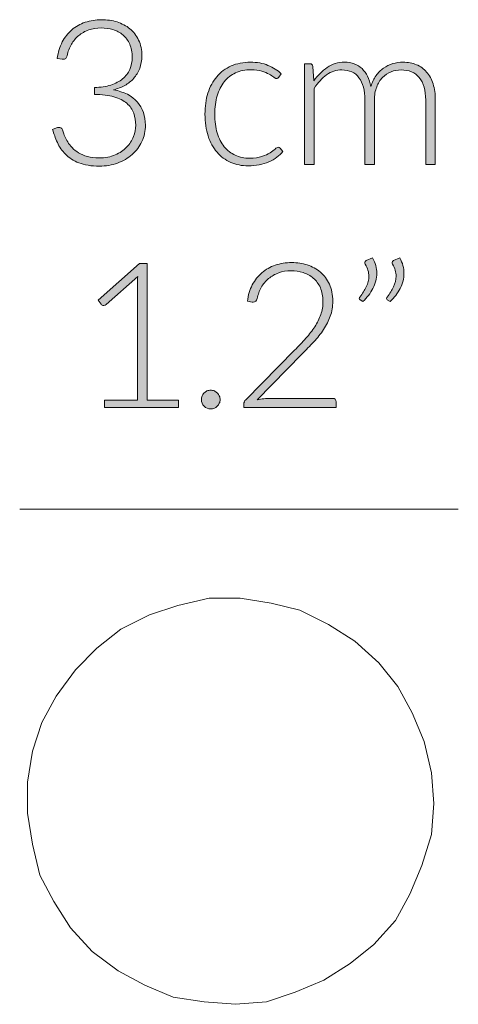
# Model space of a CAD drawing. Header units: inches. Extents: x 14 to 197, y -240 to -16.
# Tile 15 of 17: x 159.51 to 166.22, y -104.96 to -89.88. Entities that reach past the tile are written whole.
import ezdxf

# ---------------------------------------------------------------- set-up
doc = ezdxf.new("R2010")
doc.units = ezdxf.units.IN
doc.header["$MEASUREMENT"] = 0
doc.layers.add('Capa 1', color=7, linetype='Continuous')

# ---------------------------------------------------------------- blocks, each defined once
blk = doc.blocks.new('block 7')
at = {"layer": 'Capa 1'}
h = blk.add_hatch(color=250, dxfattribs=at)
h.dxf.hatch_style = 2
edge = h.paths.add_edge_path()
edge.add_spline(control_points=[(160.762, -89.883), (160.846, -89.883), (160.925, -89.895), (160.999, -89.918), (161.074, -89.941), (161.139, -89.976), (161.196, -90.022), (161.252, -90.069), (161.297, -90.127), (161.33, -90.196), (161.363, -90.265), (161.379, -90.346), (161.379, -90.437), (161.379, -90.508), (161.368, -90.572), (161.346, -90.629), (161.323, -90.687), (161.293, -90.737), (161.254, -90.781), (161.216, -90.824), (161.17, -90.86), (161.117, -90.89), (161.064, -90.919), (161.007, -90.942), (160.945, -90.957), (161.106, -90.987), (161.228, -91.049), (161.31, -91.144), (161.392, -91.239), (161.433, -91.357), (161.433, -91.498), (161.433, -91.588), (161.415, -91.672), (161.379, -91.749), (161.343, -91.826), (161.294, -91.892), (161.23, -91.948), (161.167, -92.004), (161.093, -92.047), (161.007, -92.079), (160.921, -92.11), (160.828, -92.126), (160.728, -92.126), (160.603, -92.126), (160.499, -92.109), (160.416, -92.076), (160.332, -92.042), (160.264, -91.999), (160.21, -91.945), (160.156, -91.891), (160.115, -91.831), (160.085, -91.764), (160.055, -91.697), (160.031, -91.631), (160.012, -91.565), (160.012, -91.565), (160.071, -91.54), (160.071, -91.54), (160.083, -91.535), (160.095, -91.532), (160.106, -91.532), (160.118, -91.532), (160.128, -91.535), (160.139, -91.54), (160.149, -91.545), (160.157, -91.555), (160.162, -91.57), (160.162, -91.57), (160.173, -91.601), (160.173, -91.601), (160.179, -91.619), (160.188, -91.642), (160.199, -91.67), (160.211, -91.697), (160.226, -91.725), (160.243, -91.755), (160.262, -91.784), (160.284, -91.814), (160.311, -91.843), (160.338, -91.873), (160.371, -91.899), (160.41, -91.922), (160.448, -91.945), (160.494, -91.964), (160.546, -91.979), (160.598, -91.993), (160.658, -92.001), (160.726, -92.001), (160.819, -92.001), (160.901, -91.985), (160.971, -91.954), (161.04, -91.923), (161.099, -91.883), (161.146, -91.836), (161.193, -91.787), (161.228, -91.734), (161.251, -91.674), (161.275, -91.615), (161.286, -91.557), (161.286, -91.501), (161.286, -91.434), (161.276, -91.372), (161.254, -91.314), (161.233, -91.256), (161.198, -91.206), (161.148, -91.164), (161.099, -91.122), (161.033, -91.089), (160.952, -91.065), (160.871, -91.041), (160.771, -91.029), (160.652, -91.029), (160.652, -91.029), (160.652, -90.922), (160.652, -90.922), (160.747, -90.92), (160.831, -90.907), (160.903, -90.884), (160.976, -90.86), (161.036, -90.829), (161.085, -90.788), (161.133, -90.748), (161.17, -90.7), (161.195, -90.644), (161.219, -90.588), (161.232, -90.527), (161.232, -90.46), (161.232, -90.382), (161.219, -90.315), (161.193, -90.258), (161.167, -90.201), (161.133, -90.154), (161.089, -90.117), (161.046, -90.08), (160.995, -90.052), (160.937, -90.035), (160.879, -90.017), (160.819, -90.009), (160.756, -90.009), (160.687, -90.009), (160.623, -90.019), (160.565, -90.04), (160.507, -90.06), (160.456, -90.089), (160.412, -90.126), (160.367, -90.164), (160.33, -90.208), (160.3, -90.26), (160.27, -90.312), (160.248, -90.371), (160.233, -90.435), (160.225, -90.471), (160.206, -90.489), (160.176, -90.489), (160.169, -90.489), (160.163, -90.489), (160.159, -90.487), (160.159, -90.487), (160.083, -90.475), (160.083, -90.475), (160.096, -90.381), (160.122, -90.297), (160.161, -90.224), (160.199, -90.151), (160.248, -90.089), (160.306, -90.038), (160.365, -89.987), (160.434, -89.949), (160.511, -89.923), (160.589, -89.896), (160.672, -89.883), (160.762, -89.883)], knot_values=[0, 0, 0, 0, 1, 1, 1, 2, 2, 2, 3, 3, 3, 4, 4, 4, 5, 5, 5, 6, 6, 6, 7, 7, 7, 8, 8, 8, 9, 9, 9, 10, 10, 10, 11, 11, 11, 12, 12, 12, 13, 13, 13, 14, 14, 14, 15, 15, 15, 16, 16, 16, 17, 17, 17, 18, 18, 18, 19, 19, 19, 20, 20, 20, 21, 21, 21, 22, 22, 22, 23, 23, 23, 24, 24, 24, 25, 25, 25, 26, 26, 26, 27, 27, 27, 28, 28, 28, 29, 29, 29, 30, 30, 30, 31, 31, 31, 32, 32, 32, 33, 33, 33, 34, 34, 34, 35, 35, 35, 36, 36, 36, 37, 37, 37, 38, 38, 38, 39, 39, 39, 40, 40, 40, 41, 41, 41, 42, 42, 42, 43, 43, 43, 44, 44, 44, 45, 45, 45, 46, 46, 46, 47, 47, 47, 48, 48, 48, 49, 49, 49, 50, 50, 50, 51, 51, 51, 52, 52, 52, 53, 53, 53, 54, 54, 54, 55, 55, 55, 56, 56, 56, 57, 57, 57, 57], degree=3, periodic=1)
h = blk.add_hatch(color=250, dxfattribs=at)
h.dxf.hatch_style = 2
edge = h.paths.add_edge_path()
edge.add_spline(control_points=[(163.475, -90.765), (163.47, -90.77), (163.465, -90.774), (163.46, -90.778), (163.456, -90.782), (163.449, -90.784), (163.441, -90.784), (163.431, -90.784), (163.416, -90.777), (163.398, -90.763), (163.38, -90.749), (163.356, -90.733), (163.326, -90.717), (163.296, -90.7), (163.259, -90.685), (163.214, -90.671), (163.169, -90.657), (163.115, -90.65), (163.051, -90.65), (162.962, -90.65), (162.883, -90.666), (162.814, -90.698), (162.745, -90.729), (162.687, -90.774), (162.64, -90.833), (162.593, -90.892), (162.558, -90.964), (162.533, -91.047), (162.508, -91.131), (162.496, -91.225), (162.496, -91.329), (162.496, -91.438), (162.508, -91.534), (162.533, -91.618), (162.559, -91.702), (162.595, -91.772), (162.641, -91.829), (162.688, -91.887), (162.744, -91.93), (162.81, -91.96), (162.876, -91.99), (162.95, -92.005), (163.03, -92.005), (163.105, -92.005), (163.167, -91.996), (163.217, -91.979), (163.267, -91.961), (163.309, -91.942), (163.341, -91.922), (163.374, -91.901), (163.4, -91.882), (163.418, -91.864), (163.438, -91.847), (163.453, -91.838), (163.464, -91.838), (163.478, -91.838), (163.488, -91.843), (163.495, -91.853), (163.495, -91.853), (163.536, -91.903), (163.536, -91.903), (163.512, -91.934), (163.482, -91.963), (163.446, -91.99), (163.409, -92.017), (163.369, -92.04), (163.323, -92.059), (163.278, -92.079), (163.228, -92.094), (163.175, -92.105), (163.122, -92.116), (163.066, -92.122), (163.008, -92.122), (162.91, -92.122), (162.821, -92.104), (162.739, -92.068), (162.658, -92.032), (162.589, -91.981), (162.53, -91.913), (162.472, -91.846), (162.426, -91.763), (162.394, -91.664), (162.361, -91.566), (162.345, -91.455), (162.345, -91.329), (162.345, -91.212), (162.36, -91.104), (162.391, -91.007), (162.422, -90.91), (162.468, -90.826), (162.527, -90.756), (162.586, -90.686), (162.659, -90.631), (162.746, -90.592), (162.832, -90.553), (162.931, -90.534), (163.043, -90.534), (163.143, -90.534), (163.232, -90.55), (163.31, -90.582), (163.388, -90.614), (163.456, -90.658), (163.514, -90.712), (163.514, -90.712), (163.475, -90.765), (163.475, -90.765)], knot_values=[0, 0, 0, 0, 1, 1, 1, 2, 2, 2, 3, 3, 3, 4, 4, 4, 5, 5, 5, 6, 6, 6, 7, 7, 7, 8, 8, 8, 9, 9, 9, 10, 10, 10, 11, 11, 11, 12, 12, 12, 13, 13, 13, 14, 14, 14, 15, 15, 15, 16, 16, 16, 17, 17, 17, 18, 18, 18, 19, 19, 19, 20, 20, 20, 21, 21, 21, 22, 22, 22, 23, 23, 23, 24, 24, 24, 25, 25, 25, 26, 26, 26, 27, 27, 27, 28, 28, 28, 29, 29, 29, 30, 30, 30, 31, 31, 31, 32, 32, 32, 33, 33, 33, 34, 34, 34, 35, 35, 35, 35], degree=3, periodic=1)
h = blk.add_hatch(color=250, dxfattribs=at)
h.dxf.hatch_style = 2
edge = h.paths.add_edge_path()
edge.add_spline(control_points=[(163.87, -92.102), (163.87, -92.102), (163.87, -90.559), (163.87, -90.559), (163.87, -90.559), (163.951, -90.559), (163.951, -90.559), (163.978, -90.559), (163.993, -90.572), (163.998, -90.598), (163.998, -90.598), (164.012, -90.821), (164.012, -90.821), (164.042, -90.779), (164.074, -90.74), (164.108, -90.705), (164.142, -90.669), (164.178, -90.639), (164.217, -90.614), (164.256, -90.588), (164.297, -90.569), (164.341, -90.555), (164.385, -90.541), (164.431, -90.534), (164.48, -90.534), (164.593, -90.534), (164.682, -90.567), (164.75, -90.633), (164.817, -90.698), (164.862, -90.789), (164.886, -90.906), (164.904, -90.842), (164.931, -90.787), (164.964, -90.74), (164.998, -90.694), (165.036, -90.655), (165.079, -90.625), (165.123, -90.594), (165.17, -90.572), (165.221, -90.556), (165.272, -90.542), (165.325, -90.534), (165.378, -90.534), (165.455, -90.534), (165.523, -90.547), (165.584, -90.572), (165.645, -90.597), (165.697, -90.635), (165.739, -90.685), (165.782, -90.734), (165.815, -90.795), (165.838, -90.867), (165.861, -90.94), (165.872, -91.023), (165.872, -91.116), (165.872, -91.116), (165.872, -92.102), (165.872, -92.102), (165.872, -92.102), (165.725, -92.102), (165.725, -92.102), (165.725, -92.102), (165.725, -91.116), (165.725, -91.116), (165.725, -90.965), (165.692, -90.85), (165.627, -90.77), (165.562, -90.691), (165.469, -90.652), (165.348, -90.652), (165.294, -90.652), (165.243, -90.662), (165.194, -90.681), (165.144, -90.701), (165.101, -90.73), (165.063, -90.769), (165.026, -90.808), (164.996, -90.856), (164.974, -90.914), (164.951, -90.972), (164.94, -91.039), (164.94, -91.116), (164.94, -91.116), (164.94, -92.102), (164.94, -92.102), (164.94, -92.102), (164.793, -92.102), (164.793, -92.102), (164.793, -92.102), (164.793, -91.116), (164.793, -91.116), (164.793, -90.966), (164.763, -90.851), (164.703, -90.771), (164.643, -90.692), (164.556, -90.652), (164.441, -90.652), (164.357, -90.652), (164.28, -90.677), (164.208, -90.727), (164.137, -90.777), (164.074, -90.847), (164.018, -90.936), (164.018, -90.936), (164.018, -92.102), (164.018, -92.102), (164.018, -92.102), (163.87, -92.102), (163.87, -92.102)], knot_values=[0, 0, 0, 0, 1, 1, 1, 2, 2, 2, 3, 3, 3, 4, 4, 4, 5, 5, 5, 6, 6, 6, 7, 7, 7, 8, 8, 8, 9, 9, 9, 10, 10, 10, 11, 11, 11, 12, 12, 12, 13, 13, 13, 14, 14, 14, 15, 15, 15, 16, 16, 16, 17, 17, 17, 18, 18, 18, 19, 19, 19, 20, 20, 20, 21, 21, 21, 22, 22, 22, 23, 23, 23, 24, 24, 24, 25, 25, 25, 26, 26, 26, 27, 27, 27, 28, 28, 28, 29, 29, 29, 30, 30, 30, 31, 31, 31, 32, 32, 32, 33, 33, 33, 34, 34, 34, 35, 35, 35, 36, 36, 36, 36], degree=3, periodic=1)
h = blk.add_hatch(color=250, dxfattribs=at)
h.dxf.hatch_style = 2
edge = h.paths.add_edge_path()
edge.add_spline(control_points=[(160.808, -95.709), (160.808, -95.709), (161.312, -95.709), (161.312, -95.709), (161.312, -95.709), (161.312, -93.928), (161.312, -93.928), (161.312, -93.893), (161.313, -93.855), (161.317, -93.816), (161.317, -93.816), (160.833, -94.246), (160.833, -94.246), (160.823, -94.255), (160.81, -94.26), (160.796, -94.26), (160.778, -94.26), (160.765, -94.254), (160.755, -94.241), (160.755, -94.241), (160.71, -94.179), (160.71, -94.179), (160.71, -94.179), (161.345, -93.619), (161.345, -93.619), (161.345, -93.619), (161.459, -93.619), (161.459, -93.619), (161.459, -93.619), (161.459, -95.709), (161.459, -95.709), (161.459, -95.709), (161.938, -95.709), (161.938, -95.709), (161.938, -95.709), (161.938, -95.822), (161.938, -95.822), (161.938, -95.822), (160.808, -95.822), (160.808, -95.822), (160.808, -95.822), (160.808, -95.709), (160.808, -95.709)], knot_values=[0, 0, 0, 0, 1, 1, 1, 2, 2, 2, 3, 3, 3, 4, 4, 4, 5, 5, 5, 6, 6, 6, 7, 7, 7, 8, 8, 8, 9, 9, 9, 10, 10, 10, 11, 11, 11, 12, 12, 12, 13, 13, 13, 14, 14, 14, 14], degree=3, periodic=1)
h = blk.add_hatch(color=250, dxfattribs=at)
h.dxf.hatch_style = 2
edge = h.paths.add_edge_path()
edge.add_spline(control_points=[(163.673, -93.604), (163.756, -93.604), (163.836, -93.616), (163.912, -93.64), (163.988, -93.664), (164.055, -93.701), (164.113, -93.75), (164.171, -93.799), (164.217, -93.861), (164.251, -93.935), (164.285, -94.008), (164.302, -94.095), (164.302, -94.194), (164.302, -94.277), (164.289, -94.354), (164.264, -94.425), (164.239, -94.495), (164.205, -94.563), (164.161, -94.629), (164.118, -94.694), (164.067, -94.757), (164.01, -94.818), (163.952, -94.88), (163.892, -94.943), (163.829, -95.007), (163.829, -95.007), (163.142, -95.708), (163.142, -95.708), (163.176, -95.699), (163.21, -95.693), (163.246, -95.689), (163.281, -95.685), (163.317, -95.683), (163.353, -95.683), (163.353, -95.683), (164.301, -95.683), (164.301, -95.683), (164.317, -95.683), (164.33, -95.688), (164.34, -95.697), (164.35, -95.707), (164.355, -95.72), (164.355, -95.735), (164.355, -95.735), (164.355, -95.822), (164.355, -95.822), (164.355, -95.822), (162.94, -95.822), (162.94, -95.822), (162.94, -95.822), (162.94, -95.77), (162.94, -95.77), (162.94, -95.758), (162.942, -95.746), (162.948, -95.734), (162.954, -95.723), (162.961, -95.713), (162.969, -95.704), (162.969, -95.704), (163.718, -94.946), (163.718, -94.946), (163.78, -94.883), (163.837, -94.822), (163.89, -94.763), (163.942, -94.704), (163.988, -94.645), (164.027, -94.585), (164.066, -94.525), (164.096, -94.463), (164.118, -94.4), (164.141, -94.337), (164.152, -94.27), (164.152, -94.199), (164.152, -94.118), (164.138, -94.048), (164.112, -93.989), (164.085, -93.929), (164.049, -93.881), (164.004, -93.842), (163.959, -93.804), (163.907, -93.776), (163.849, -93.757), (163.79, -93.739), (163.729, -93.729), (163.665, -93.729), (163.596, -93.729), (163.532, -93.74), (163.474, -93.761), (163.415, -93.782), (163.363, -93.812), (163.319, -93.849), (163.273, -93.887), (163.236, -93.932), (163.207, -93.984), (163.177, -94.036), (163.157, -94.093), (163.146, -94.155), (163.135, -94.192), (163.115, -94.21), (163.084, -94.21), (163.082, -94.21), (163.079, -94.21), (163.076, -94.209), (163.073, -94.209), (163.07, -94.208), (163.068, -94.208), (163.068, -94.208), (162.994, -94.196), (162.994, -94.196), (163.006, -94.102), (163.032, -94.018), (163.07, -93.945), (163.109, -93.871), (163.158, -93.809), (163.217, -93.759), (163.276, -93.708), (163.344, -93.669), (163.422, -93.643), (163.499, -93.617), (163.583, -93.604), (163.673, -93.604)], knot_values=[0, 0, 0, 0, 1, 1, 1, 2, 2, 2, 3, 3, 3, 4, 4, 4, 5, 5, 5, 6, 6, 6, 7, 7, 7, 8, 8, 8, 9, 9, 9, 10, 10, 10, 11, 11, 11, 12, 12, 12, 13, 13, 13, 14, 14, 14, 15, 15, 15, 16, 16, 16, 17, 17, 17, 18, 18, 18, 19, 19, 19, 20, 20, 20, 21, 21, 21, 22, 22, 22, 23, 23, 23, 24, 24, 24, 25, 25, 25, 26, 26, 26, 27, 27, 27, 28, 28, 28, 29, 29, 29, 30, 30, 30, 31, 31, 31, 32, 32, 32, 33, 33, 33, 34, 34, 34, 35, 35, 35, 36, 36, 36, 37, 37, 37, 38, 38, 38, 39, 39, 39, 40, 40, 40, 40], degree=3, periodic=1)
h = blk.add_hatch(color=250, dxfattribs=at)
h.dxf.hatch_style = 2
edge = h.paths.add_edge_path()
edge.add_spline(control_points=[(164.91, -93.532), (164.933, -93.572), (164.949, -93.61), (164.959, -93.649), (164.97, -93.688), (164.975, -93.727), (164.975, -93.767), (164.975, -93.847), (164.955, -93.925), (164.916, -93.999), (164.877, -94.073), (164.825, -94.141), (164.763, -94.202), (164.763, -94.202), (164.719, -94.174), (164.719, -94.174), (164.712, -94.168), (164.708, -94.161), (164.708, -94.152), (164.708, -94.144), (164.711, -94.137), (164.718, -94.131), (164.757, -94.079), (164.789, -94.027), (164.815, -93.975), (164.841, -93.923), (164.854, -93.869), (164.854, -93.813), (164.854, -93.753), (164.836, -93.691), (164.8, -93.628), (164.794, -93.62), (164.792, -93.612), (164.792, -93.604), (164.792, -93.589), (164.8, -93.579), (164.815, -93.573), (164.815, -93.573), (164.91, -93.532), (164.91, -93.532)], knot_values=[0, 0, 0, 0, 1, 1, 1, 2, 2, 2, 3, 3, 3, 4, 4, 4, 5, 5, 5, 6, 6, 6, 7, 7, 7, 8, 8, 8, 9, 9, 9, 10, 10, 10, 11, 11, 11, 12, 12, 12, 13, 13, 13, 13], degree=3, periodic=1)
edge = h.paths.add_edge_path()
edge.add_spline(control_points=[(165.327, -93.532), (165.35, -93.572), (165.366, -93.61), (165.377, -93.649), (165.387, -93.688), (165.392, -93.727), (165.392, -93.767), (165.392, -93.847), (165.373, -93.925), (165.333, -93.999), (165.294, -94.073), (165.243, -94.141), (165.18, -94.202), (165.18, -94.202), (165.136, -94.174), (165.136, -94.174), (165.129, -94.168), (165.125, -94.161), (165.125, -94.152), (165.125, -94.144), (165.129, -94.137), (165.135, -94.131), (165.174, -94.079), (165.206, -94.027), (165.232, -93.975), (165.258, -93.923), (165.271, -93.869), (165.271, -93.813), (165.271, -93.753), (165.253, -93.691), (165.217, -93.628), (165.212, -93.62), (165.209, -93.612), (165.209, -93.604), (165.209, -93.589), (165.217, -93.579), (165.232, -93.573), (165.232, -93.573), (165.327, -93.532), (165.327, -93.532)], knot_values=[0, 0, 0, 0, 1, 1, 1, 2, 2, 2, 3, 3, 3, 4, 4, 4, 5, 5, 5, 6, 6, 6, 7, 7, 7, 8, 8, 8, 9, 9, 9, 10, 10, 10, 11, 11, 11, 12, 12, 12, 13, 13, 13, 13], degree=3, periodic=1)
h = blk.add_hatch(color=250, dxfattribs=at)
h.dxf.hatch_style = 2
edge = h.paths.add_edge_path()
edge.add_spline(control_points=[(162.29, -95.703), (162.29, -95.683), (162.294, -95.664), (162.301, -95.647), (162.308, -95.629), (162.318, -95.614), (162.331, -95.601), (162.344, -95.588), (162.359, -95.578), (162.376, -95.57), (162.393, -95.562), (162.412, -95.559), (162.433, -95.559), (162.452, -95.559), (162.471, -95.562), (162.489, -95.57), (162.506, -95.578), (162.521, -95.588), (162.534, -95.601), (162.547, -95.614), (162.558, -95.629), (162.565, -95.647), (162.573, -95.664), (162.577, -95.683), (162.577, -95.703), (162.577, -95.723), (162.573, -95.742), (162.565, -95.759), (162.558, -95.776), (162.547, -95.792), (162.534, -95.804), (162.521, -95.817), (162.506, -95.827), (162.489, -95.835), (162.471, -95.842), (162.452, -95.845), (162.433, -95.845), (162.392, -95.845), (162.358, -95.832), (162.331, -95.804), (162.304, -95.777), (162.29, -95.743), (162.29, -95.703)], knot_values=[0, 0, 0, 0, 1, 1, 1, 2, 2, 2, 3, 3, 3, 4, 4, 4, 5, 5, 5, 6, 6, 6, 7, 7, 7, 8, 8, 8, 9, 9, 9, 10, 10, 10, 11, 11, 11, 12, 12, 12, 13, 13, 13, 14, 14, 14, 14], degree=3, periodic=1)
at = {"layer": 'Capa 1', "lineweight": 0}
for points, knots in [([(160.762, -89.883), (160.846, -89.883), (160.925, -89.895), (160.999, -89.918), (161.074, -89.941), (161.139, -89.976), (161.196, -90.022), (161.252, -90.069), (161.297, -90.127), (161.33, -90.196), (161.363, -90.265), (161.379, -90.346), (161.379, -90.437), (161.379, -90.508), (161.368, -90.572), (161.346, -90.629), (161.323, -90.687), (161.293, -90.737), (161.254, -90.781), (161.216, -90.824), (161.17, -90.86), (161.117, -90.89), (161.064, -90.919), (161.007, -90.942), (160.945, -90.957), (161.106, -90.987), (161.228, -91.049), (161.31, -91.144), (161.392, -91.239), (161.433, -91.357), (161.433, -91.498), (161.433, -91.588), (161.415, -91.672), (161.379, -91.749), (161.343, -91.826), (161.294, -91.892), (161.23, -91.948), (161.167, -92.004), (161.093, -92.047), (161.007, -92.079), (160.921, -92.11), (160.828, -92.126), (160.728, -92.126), (160.603, -92.126), (160.499, -92.109), (160.416, -92.076), (160.332, -92.042), (160.264, -91.999), (160.21, -91.945), (160.156, -91.891), (160.115, -91.831), (160.085, -91.764), (160.055, -91.697), (160.031, -91.631), (160.012, -91.565), (160.012, -91.565), (160.071, -91.54), (160.071, -91.54), (160.083, -91.535), (160.095, -91.532), (160.106, -91.532), (160.118, -91.532), (160.128, -91.535), (160.139, -91.54), (160.149, -91.545), (160.157, -91.555), (160.162, -91.57), (160.162, -91.57), (160.173, -91.601), (160.173, -91.601), (160.179, -91.619), (160.188, -91.642), (160.199, -91.67), (160.211, -91.697), (160.226, -91.725), (160.243, -91.755), (160.262, -91.784), (160.284, -91.814), (160.311, -91.843), (160.338, -91.873), (160.371, -91.899), (160.41, -91.922), (160.448, -91.945), (160.494, -91.964), (160.546, -91.979), (160.598, -91.993), (160.658, -92.001), (160.726, -92.001), (160.819, -92.001), (160.901, -91.985), (160.971, -91.954), (161.04, -91.923), (161.099, -91.883), (161.146, -91.836), (161.193, -91.787), (161.228, -91.734), (161.251, -91.674), (161.275, -91.615), (161.286, -91.557), (161.286, -91.501), (161.286, -91.434), (161.276, -91.372), (161.254, -91.314), (161.233, -91.256), (161.198, -91.206), (161.148, -91.164), (161.099, -91.122), (161.033, -91.089), (160.952, -91.065), (160.871, -91.041), (160.771, -91.029), (160.652, -91.029), (160.652, -91.029), (160.652, -90.922), (160.652, -90.922), (160.747, -90.92), (160.831, -90.907), (160.903, -90.884), (160.976, -90.86), (161.036, -90.829), (161.085, -90.788), (161.133, -90.748), (161.17, -90.7), (161.195, -90.644), (161.219, -90.588), (161.232, -90.527), (161.232, -90.46), (161.232, -90.382), (161.219, -90.315), (161.193, -90.258), (161.167, -90.201), (161.133, -90.154), (161.089, -90.117), (161.046, -90.08), (160.995, -90.052), (160.937, -90.035), (160.879, -90.017), (160.819, -90.009), (160.756, -90.009), (160.687, -90.009), (160.623, -90.019), (160.565, -90.04), (160.507, -90.06), (160.456, -90.089), (160.412, -90.126), (160.367, -90.164), (160.33, -90.208), (160.3, -90.26), (160.27, -90.312), (160.248, -90.371), (160.233, -90.435), (160.225, -90.471), (160.206, -90.489), (160.176, -90.489), (160.169, -90.489), (160.163, -90.489), (160.159, -90.487), (160.159, -90.487), (160.083, -90.475), (160.083, -90.475), (160.096, -90.381), (160.122, -90.297), (160.161, -90.224), (160.199, -90.151), (160.248, -90.089), (160.306, -90.038), (160.365, -89.987), (160.434, -89.949), (160.511, -89.923), (160.589, -89.896), (160.672, -89.883), (160.762, -89.883)], [0, 0, 0, 0, 1, 1, 1, 2, 2, 2, 3, 3, 3, 4, 4, 4, 5, 5, 5, 6, 6, 6, 7, 7, 7, 8, 8, 8, 9, 9, 9, 10, 10, 10, 11, 11, 11, 12, 12, 12, 13, 13, 13, 14, 14, 14, 15, 15, 15, 16, 16, 16, 17, 17, 17, 18, 18, 18, 19, 19, 19, 20, 20, 20, 21, 21, 21, 22, 22, 22, 23, 23, 23, 24, 24, 24, 25, 25, 25, 26, 26, 26, 27, 27, 27, 28, 28, 28, 29, 29, 29, 30, 30, 30, 31, 31, 31, 32, 32, 32, 33, 33, 33, 34, 34, 34, 35, 35, 35, 36, 36, 36, 37, 37, 37, 38, 38, 38, 39, 39, 39, 40, 40, 40, 41, 41, 41, 42, 42, 42, 43, 43, 43, 44, 44, 44, 45, 45, 45, 46, 46, 46, 47, 47, 47, 48, 48, 48, 49, 49, 49, 50, 50, 50, 51, 51, 51, 52, 52, 52, 53, 53, 53, 54, 54, 54, 55, 55, 55, 56, 56, 56, 57, 57, 57, 57]), ([(163.475, -90.765), (163.47, -90.77), (163.465, -90.774), (163.46, -90.778), (163.456, -90.782), (163.449, -90.784), (163.441, -90.784), (163.431, -90.784), (163.416, -90.777), (163.398, -90.763), (163.38, -90.749), (163.356, -90.733), (163.326, -90.717), (163.296, -90.7), (163.259, -90.685), (163.214, -90.671), (163.169, -90.657), (163.115, -90.65), (163.051, -90.65), (162.962, -90.65), (162.883, -90.666), (162.814, -90.698), (162.745, -90.729), (162.687, -90.774), (162.64, -90.833), (162.593, -90.892), (162.558, -90.964), (162.533, -91.047), (162.508, -91.131), (162.496, -91.225), (162.496, -91.329), (162.496, -91.438), (162.508, -91.534), (162.533, -91.618), (162.559, -91.702), (162.595, -91.772), (162.641, -91.829), (162.688, -91.887), (162.744, -91.93), (162.81, -91.96), (162.876, -91.99), (162.95, -92.005), (163.03, -92.005), (163.105, -92.005), (163.167, -91.996), (163.217, -91.979), (163.267, -91.961), (163.309, -91.942), (163.341, -91.922), (163.374, -91.901), (163.4, -91.882), (163.418, -91.864), (163.438, -91.847), (163.453, -91.838), (163.464, -91.838), (163.478, -91.838), (163.488, -91.843), (163.495, -91.853), (163.495, -91.853), (163.536, -91.903), (163.536, -91.903), (163.512, -91.934), (163.482, -91.963), (163.446, -91.99), (163.409, -92.017), (163.369, -92.04), (163.323, -92.059), (163.278, -92.079), (163.228, -92.094), (163.175, -92.105), (163.122, -92.116), (163.066, -92.122), (163.008, -92.122), (162.91, -92.122), (162.821, -92.104), (162.739, -92.068), (162.658, -92.032), (162.589, -91.981), (162.53, -91.913), (162.472, -91.846), (162.426, -91.763), (162.394, -91.664), (162.361, -91.566), (162.345, -91.455), (162.345, -91.329), (162.345, -91.212), (162.36, -91.104), (162.391, -91.007), (162.422, -90.91), (162.468, -90.826), (162.527, -90.756), (162.586, -90.686), (162.659, -90.631), (162.746, -90.592), (162.832, -90.553), (162.931, -90.534), (163.043, -90.534), (163.143, -90.534), (163.232, -90.55), (163.31, -90.582), (163.388, -90.614), (163.456, -90.658), (163.514, -90.712), (163.514, -90.712), (163.475, -90.765), (163.475, -90.765)], [0, 0, 0, 0, 1, 1, 1, 2, 2, 2, 3, 3, 3, 4, 4, 4, 5, 5, 5, 6, 6, 6, 7, 7, 7, 8, 8, 8, 9, 9, 9, 10, 10, 10, 11, 11, 11, 12, 12, 12, 13, 13, 13, 14, 14, 14, 15, 15, 15, 16, 16, 16, 17, 17, 17, 18, 18, 18, 19, 19, 19, 20, 20, 20, 21, 21, 21, 22, 22, 22, 23, 23, 23, 24, 24, 24, 25, 25, 25, 26, 26, 26, 27, 27, 27, 28, 28, 28, 29, 29, 29, 30, 30, 30, 31, 31, 31, 32, 32, 32, 33, 33, 33, 34, 34, 34, 35, 35, 35, 35]), ([(163.87, -92.102), (163.87, -92.102), (163.87, -90.559), (163.87, -90.559), (163.87, -90.559), (163.951, -90.559), (163.951, -90.559), (163.978, -90.559), (163.993, -90.572), (163.998, -90.598), (163.998, -90.598), (164.012, -90.821), (164.012, -90.821), (164.042, -90.779), (164.074, -90.74), (164.108, -90.705), (164.142, -90.669), (164.178, -90.639), (164.217, -90.614), (164.256, -90.588), (164.297, -90.569), (164.341, -90.555), (164.385, -90.541), (164.431, -90.534), (164.48, -90.534), (164.593, -90.534), (164.682, -90.567), (164.75, -90.633), (164.817, -90.698), (164.862, -90.789), (164.886, -90.906), (164.904, -90.842), (164.931, -90.787), (164.964, -90.74), (164.998, -90.694), (165.036, -90.655), (165.079, -90.625), (165.123, -90.594), (165.17, -90.572), (165.221, -90.556), (165.272, -90.542), (165.325, -90.534), (165.378, -90.534), (165.455, -90.534), (165.523, -90.547), (165.584, -90.572), (165.645, -90.597), (165.697, -90.635), (165.739, -90.685), (165.782, -90.734), (165.815, -90.795), (165.838, -90.867), (165.861, -90.94), (165.872, -91.023), (165.872, -91.116), (165.872, -91.116), (165.872, -92.102), (165.872, -92.102), (165.872, -92.102), (165.725, -92.102), (165.725, -92.102), (165.725, -92.102), (165.725, -91.116), (165.725, -91.116), (165.725, -90.965), (165.692, -90.85), (165.627, -90.77), (165.562, -90.691), (165.469, -90.652), (165.348, -90.652), (165.294, -90.652), (165.243, -90.662), (165.194, -90.681), (165.144, -90.701), (165.101, -90.73), (165.063, -90.769), (165.026, -90.808), (164.996, -90.856), (164.974, -90.914), (164.951, -90.972), (164.94, -91.039), (164.94, -91.116), (164.94, -91.116), (164.94, -92.102), (164.94, -92.102), (164.94, -92.102), (164.793, -92.102), (164.793, -92.102), (164.793, -92.102), (164.793, -91.116), (164.793, -91.116), (164.793, -90.966), (164.763, -90.851), (164.703, -90.771), (164.643, -90.692), (164.556, -90.652), (164.441, -90.652), (164.357, -90.652), (164.28, -90.677), (164.208, -90.727), (164.137, -90.777), (164.074, -90.847), (164.018, -90.936), (164.018, -90.936), (164.018, -92.102), (164.018, -92.102), (164.018, -92.102), (163.87, -92.102), (163.87, -92.102)], [0, 0, 0, 0, 1, 1, 1, 2, 2, 2, 3, 3, 3, 4, 4, 4, 5, 5, 5, 6, 6, 6, 7, 7, 7, 8, 8, 8, 9, 9, 9, 10, 10, 10, 11, 11, 11, 12, 12, 12, 13, 13, 13, 14, 14, 14, 15, 15, 15, 16, 16, 16, 17, 17, 17, 18, 18, 18, 19, 19, 19, 20, 20, 20, 21, 21, 21, 22, 22, 22, 23, 23, 23, 24, 24, 24, 25, 25, 25, 26, 26, 26, 27, 27, 27, 28, 28, 28, 29, 29, 29, 30, 30, 30, 31, 31, 31, 32, 32, 32, 33, 33, 33, 34, 34, 34, 35, 35, 35, 36, 36, 36, 36]), ([(160.808, -95.709), (160.808, -95.709), (161.312, -95.709), (161.312, -95.709), (161.312, -95.709), (161.312, -93.928), (161.312, -93.928), (161.312, -93.893), (161.313, -93.855), (161.317, -93.816), (161.317, -93.816), (160.833, -94.246), (160.833, -94.246), (160.823, -94.255), (160.81, -94.26), (160.796, -94.26), (160.778, -94.26), (160.765, -94.254), (160.755, -94.241), (160.755, -94.241), (160.71, -94.179), (160.71, -94.179), (160.71, -94.179), (161.345, -93.619), (161.345, -93.619), (161.345, -93.619), (161.459, -93.619), (161.459, -93.619), (161.459, -93.619), (161.459, -95.709), (161.459, -95.709), (161.459, -95.709), (161.938, -95.709), (161.938, -95.709), (161.938, -95.709), (161.938, -95.822), (161.938, -95.822), (161.938, -95.822), (160.808, -95.822), (160.808, -95.822), (160.808, -95.822), (160.808, -95.709), (160.808, -95.709)], [0, 0, 0, 0, 1, 1, 1, 2, 2, 2, 3, 3, 3, 4, 4, 4, 5, 5, 5, 6, 6, 6, 7, 7, 7, 8, 8, 8, 9, 9, 9, 10, 10, 10, 11, 11, 11, 12, 12, 12, 13, 13, 13, 14, 14, 14, 14]), ([(163.673, -93.604), (163.756, -93.604), (163.836, -93.616), (163.912, -93.64), (163.988, -93.664), (164.055, -93.701), (164.113, -93.75), (164.171, -93.799), (164.217, -93.861), (164.251, -93.935), (164.285, -94.008), (164.302, -94.095), (164.302, -94.194), (164.302, -94.277), (164.289, -94.354), (164.264, -94.425), (164.239, -94.495), (164.205, -94.563), (164.161, -94.629), (164.118, -94.694), (164.067, -94.757), (164.01, -94.818), (163.952, -94.88), (163.892, -94.943), (163.829, -95.007), (163.829, -95.007), (163.142, -95.708), (163.142, -95.708), (163.176, -95.699), (163.21, -95.693), (163.246, -95.689), (163.281, -95.685), (163.317, -95.683), (163.353, -95.683), (163.353, -95.683), (164.301, -95.683), (164.301, -95.683), (164.317, -95.683), (164.33, -95.688), (164.34, -95.697), (164.35, -95.707), (164.355, -95.72), (164.355, -95.735), (164.355, -95.735), (164.355, -95.822), (164.355, -95.822), (164.355, -95.822), (162.94, -95.822), (162.94, -95.822), (162.94, -95.822), (162.94, -95.77), (162.94, -95.77), (162.94, -95.758), (162.942, -95.746), (162.948, -95.734), (162.954, -95.723), (162.961, -95.713), (162.969, -95.704), (162.969, -95.704), (163.718, -94.946), (163.718, -94.946), (163.78, -94.883), (163.837, -94.822), (163.89, -94.763), (163.942, -94.704), (163.988, -94.645), (164.027, -94.585), (164.066, -94.525), (164.096, -94.463), (164.118, -94.4), (164.141, -94.337), (164.152, -94.27), (164.152, -94.199), (164.152, -94.118), (164.138, -94.048), (164.112, -93.989), (164.085, -93.929), (164.049, -93.881), (164.004, -93.842), (163.959, -93.804), (163.907, -93.776), (163.849, -93.757), (163.79, -93.739), (163.729, -93.729), (163.665, -93.729), (163.596, -93.729), (163.532, -93.74), (163.474, -93.761), (163.415, -93.782), (163.363, -93.812), (163.319, -93.849), (163.273, -93.887), (163.236, -93.932), (163.207, -93.984), (163.177, -94.036), (163.157, -94.093), (163.146, -94.155), (163.135, -94.192), (163.115, -94.21), (163.084, -94.21), (163.082, -94.21), (163.079, -94.21), (163.076, -94.209), (163.073, -94.209), (163.07, -94.208), (163.068, -94.208), (163.068, -94.208), (162.994, -94.196), (162.994, -94.196), (163.006, -94.102), (163.032, -94.018), (163.07, -93.945), (163.109, -93.871), (163.158, -93.809), (163.217, -93.759), (163.276, -93.708), (163.344, -93.669), (163.422, -93.643), (163.499, -93.617), (163.583, -93.604), (163.673, -93.604)], [0, 0, 0, 0, 1, 1, 1, 2, 2, 2, 3, 3, 3, 4, 4, 4, 5, 5, 5, 6, 6, 6, 7, 7, 7, 8, 8, 8, 9, 9, 9, 10, 10, 10, 11, 11, 11, 12, 12, 12, 13, 13, 13, 14, 14, 14, 15, 15, 15, 16, 16, 16, 17, 17, 17, 18, 18, 18, 19, 19, 19, 20, 20, 20, 21, 21, 21, 22, 22, 22, 23, 23, 23, 24, 24, 24, 25, 25, 25, 26, 26, 26, 27, 27, 27, 28, 28, 28, 29, 29, 29, 30, 30, 30, 31, 31, 31, 32, 32, 32, 33, 33, 33, 34, 34, 34, 35, 35, 35, 36, 36, 36, 37, 37, 37, 38, 38, 38, 39, 39, 39, 40, 40, 40, 40]), ([(164.91, -93.532), (164.933, -93.572), (164.949, -93.61), (164.959, -93.649), (164.97, -93.688), (164.975, -93.727), (164.975, -93.767), (164.975, -93.847), (164.955, -93.925), (164.916, -93.999), (164.877, -94.073), (164.825, -94.141), (164.763, -94.202), (164.763, -94.202), (164.719, -94.174), (164.719, -94.174), (164.712, -94.168), (164.708, -94.161), (164.708, -94.152), (164.708, -94.144), (164.711, -94.137), (164.718, -94.131), (164.757, -94.079), (164.789, -94.027), (164.815, -93.975), (164.841, -93.923), (164.854, -93.869), (164.854, -93.813), (164.854, -93.753), (164.836, -93.691), (164.8, -93.628), (164.794, -93.62), (164.792, -93.612), (164.792, -93.604), (164.792, -93.589), (164.8, -93.579), (164.815, -93.573), (164.815, -93.573), (164.91, -93.532), (164.91, -93.532)], [0, 0, 0, 0, 1, 1, 1, 2, 2, 2, 3, 3, 3, 4, 4, 4, 5, 5, 5, 6, 6, 6, 7, 7, 7, 8, 8, 8, 9, 9, 9, 10, 10, 10, 11, 11, 11, 12, 12, 12, 13, 13, 13, 13]), ([(165.327, -93.532), (165.35, -93.572), (165.366, -93.61), (165.377, -93.649), (165.387, -93.688), (165.392, -93.727), (165.392, -93.767), (165.392, -93.847), (165.373, -93.925), (165.333, -93.999), (165.294, -94.073), (165.243, -94.141), (165.18, -94.202), (165.18, -94.202), (165.136, -94.174), (165.136, -94.174), (165.129, -94.168), (165.125, -94.161), (165.125, -94.152), (165.125, -94.144), (165.129, -94.137), (165.135, -94.131), (165.174, -94.079), (165.206, -94.027), (165.232, -93.975), (165.258, -93.923), (165.271, -93.869), (165.271, -93.813), (165.271, -93.753), (165.253, -93.691), (165.217, -93.628), (165.212, -93.62), (165.209, -93.612), (165.209, -93.604), (165.209, -93.589), (165.217, -93.579), (165.232, -93.573), (165.232, -93.573), (165.327, -93.532), (165.327, -93.532)], [0, 0, 0, 0, 1, 1, 1, 2, 2, 2, 3, 3, 3, 4, 4, 4, 5, 5, 5, 6, 6, 6, 7, 7, 7, 8, 8, 8, 9, 9, 9, 10, 10, 10, 11, 11, 11, 12, 12, 12, 13, 13, 13, 13]), ([(162.29, -95.703), (162.29, -95.683), (162.294, -95.664), (162.301, -95.647), (162.308, -95.629), (162.318, -95.614), (162.331, -95.601), (162.344, -95.588), (162.359, -95.578), (162.376, -95.57), (162.393, -95.562), (162.412, -95.559), (162.433, -95.559), (162.452, -95.559), (162.471, -95.562), (162.489, -95.57), (162.506, -95.578), (162.521, -95.588), (162.534, -95.601), (162.547, -95.614), (162.558, -95.629), (162.565, -95.647), (162.573, -95.664), (162.577, -95.683), (162.577, -95.703), (162.577, -95.723), (162.573, -95.742), (162.565, -95.759), (162.558, -95.776), (162.547, -95.792), (162.534, -95.804), (162.521, -95.817), (162.506, -95.827), (162.489, -95.835), (162.471, -95.842), (162.452, -95.845), (162.433, -95.845), (162.392, -95.845), (162.358, -95.832), (162.331, -95.804), (162.304, -95.777), (162.29, -95.743), (162.29, -95.703)], [0, 0, 0, 0, 1, 1, 1, 2, 2, 2, 3, 3, 3, 4, 4, 4, 5, 5, 5, 6, 6, 6, 7, 7, 7, 8, 8, 8, 9, 9, 9, 10, 10, 10, 11, 11, 11, 12, 12, 12, 13, 13, 13, 14, 14, 14, 14])]:
    blk.add_open_spline(points, degree=3, knots=knots, dxfattribs=at)

msp = doc.modelspace()

# ---------------------------------------------------------------- linework, layer by layer
at = {"layer": 'Capa 1', "color": 7, "lineweight": 9}
for points in [[(159.509, -97.381), (166.224, -97.381)], [(160.031, -103.388), (159.815, -102.989), (159.703, -102.51), (159.629, -102.035), (159.629, -101.56), (159.703, -101.087), (159.849, -100.65), (160.068, -100.243), (160.362, -99.84), (160.689, -99.512), (161.056, -99.221), (161.495, -99), (161.932, -98.854), (162.409, -98.744), (162.884, -98.744), (163.36, -98.82), (163.796, -98.928), (164.237, -99.147), (164.64, -99.401), (165.008, -99.732), (165.298, -100.099), (165.518, -100.5), (165.7, -100.94), (165.812, -101.417), (165.847, -101.891), (165.812, -102.366), (165.664, -102.84), (165.48, -103.279), (165.261, -103.681), (164.932, -104.049), (164.568, -104.34), (164.165, -104.597), (163.728, -104.779), (163.287, -104.925), (162.812, -104.965), (162.335, -104.925), (161.859, -104.853), (161.423, -104.67), (161.018, -104.45), (160.617, -104.157), (160.288, -103.793), (160.031, -103.388)]]:
    msp.add_lwpolyline(points, dxfattribs=at)

# ---------------------------------------------------------------- block references
at = {"layer": 'Capa 1'}
msp.add_blockref('block 7', (0, 0), dxfattribs=at)

doc.saveas('drawing.dxf')
